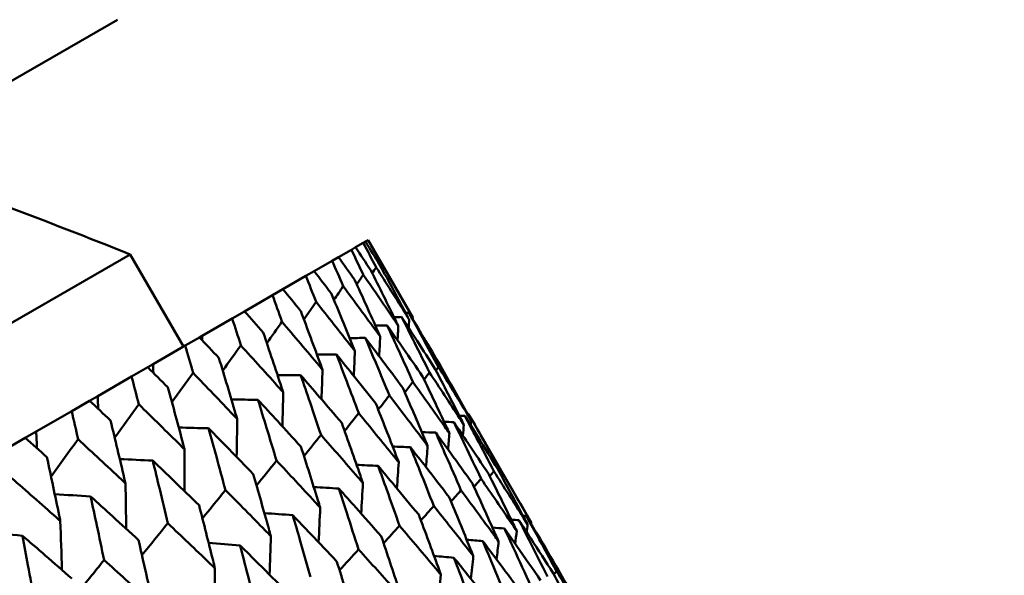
# Model space of a CAD drawing. Header units: millimetres. Extents: x 626 to 2725, y 57 to 2097.
# Tile 85 of 133: x 985.86 to 995.1, y 146.08 to 151.3. Entities that reach past the tile are written whole.
import ezdxf

# ---------------------------------------------------------------- set-up
doc = ezdxf.new("R2010")
doc.units = ezdxf.units.MM
doc.header["$LTSCALE"] = 10
doc.layers.add('Widoczne (ISO)', color=7, linetype='Continuous', lineweight=50)

msp = doc.modelspace()

# ---------------------------------------------------------------- linework, layer by layer
at = {"layer": 'Widoczne (ISO)'}
for p, q in [((953.8675, 132.2987), (986.7757, 151.2983)), ((989.0086, 149.1607), (989.0816, 149.2029)), ((989.1012, 149.2142), (989.0816, 149.2029)), ((989.1012, 149.2142), (989.1256, 149.2283)), ((989.1263, 149.2287), (989.1256, 149.2283)), ((989.1263, 149.2287), (989.5464, 148.501)), ((988.848, 149.0681), (988.9694, 149.1381)), ((989.0086, 149.1607), (988.9694, 149.1381)), ((955.7173, 131.0947), (986.8942, 149.0947)), ((986.8942, 149.0947), (987.3942, 148.2287)), ((988.6203, 148.9366), (988.7895, 149.0343)), ((988.848, 149.0681), (988.7895, 149.0343)), ((988.6203, 148.9366), (988.5426, 148.8917)), ((988.3261, 148.7667), (988.5426, 148.8917)), ((988.3261, 148.7667), (988.2296, 148.711)), ((987.9668, 148.5593), (988.2296, 148.711)), ((987.9668, 148.5593), (987.8518, 148.4929)), ((987.5693, 148.3298), (987.8518, 148.4929)), ((987.5437, 148.315), (987.4107, 148.2382)), ((987.5437, 148.315), (987.5693, 148.3298)), ((987.1099, 148.0646), (987.4107, 148.2382)), ((987.0584, 148.0348), (986.908, 147.948)), ((987.0584, 148.0348), (987.1099, 148.0646)), ((986.5901, 147.7644), (986.908, 147.948)), ((986.513, 147.7199), (986.5901, 147.7644)), ((986.513, 147.7199), (986.3457, 147.6233)), ((986.0119, 147.4306), (986.3457, 147.6233)), ((990.0678, 147.598), (990.6576, 146.5763)), ((985.9096, 147.3715), (985.726, 147.2655)), ((985.9096, 147.3715), (986.0119, 147.4306))]:
    msp.add_line(p, q, dxfattribs=at)
msp.add_circle((990.3219, 107.1577), 50, dxfattribs=at)
msp.add_arc((968.2765, 102.6902), 50, 68.13918, 71.06586, dxfattribs=at)
for points, knots in [([(989.0816, 149.2029), (989.1215, 149.1268), (989.1612, 149.0505), (989.201, 148.9737), (989.2013, 148.9732), (989.2015, 148.9728)], [0, 0, 0, 0, 0.02969567, 0.02969567, 0.02988021, 0.02988021, 0.02988021, 0.02988021]), ([(989.2373, 148.9934), (989.237, 148.9939), (989.2367, 148.9943), (989.1915, 149.068), (989.1464, 149.1412), (989.1012, 149.2142)], [0.02951568, 0.02951568, 0.02951568, 0.02951568, 0.02969929, 0.02969929, 0.05939589, 0.05939589, 0.05939589, 0.05939589]), ([(989.1256, 149.2283), (989.1681, 149.1537), (989.2105, 149.079), (989.253, 149.0037), (989.2533, 149.0033), (989.2536, 149.0028)], [0, 0, 0, 0, 0.02969567, 0.02969567, 0.02988021, 0.02988021, 0.02988021, 0.02988021]), ([(988.9694, 149.1381), (989.0066, 149.0605), (989.0437, 148.9827), (989.0808, 148.9043), (989.0811, 148.9038), (989.0813, 148.9034)], [0, 0, 0, 0, 0.02969567, 0.02969567, 0.02988021, 0.02988021, 0.02988021, 0.02988021]), ([(989.1527, 148.9446), (989.1524, 148.945), (989.1521, 148.9455), (989.1042, 149.0176), (989.0565, 149.0892), (989.0086, 149.1607)], [0.02951568, 0.02951568, 0.02951568, 0.02951568, 0.02969929, 0.02969929, 0.05939589, 0.05939589, 0.05939589, 0.05939589]), ([(988.7895, 149.0343), (988.8241, 148.9551), (988.8585, 148.8758), (988.893, 148.7959), (988.8932, 148.7954), (988.8934, 148.7949)], [0, 0, 0, 0, 0.02969567, 0.02969567, 0.02988021, 0.02988021, 0.02988021, 0.02988021]), ([(989.0002, 148.8565), (988.9999, 148.857), (988.9995, 148.8574), (988.949, 148.928), (988.8986, 148.9981), (988.848, 149.0681)], [0.02951568, 0.02951568, 0.02951568, 0.02951568, 0.02969929, 0.02969929, 0.05939589, 0.05939589, 0.05939589, 0.05939589]), ([(988.7803, 148.7296), (988.78, 148.73), (988.7796, 148.7304), (988.7265, 148.7995), (988.6734, 148.8681), (988.6203, 148.9366)], [0.02951568, 0.02951568, 0.02951568, 0.02951568, 0.02969929, 0.02969929, 0.05939589, 0.05939589, 0.05939589, 0.05939589]), ([(989.4098, 148.4221), (989.4027, 148.4368), (989.3956, 148.4514), (989.3105, 148.6259), (989.2319, 148.7854), (989.1527, 148.9446)], [0.0853813, 0.0853813, 0.0853813, 0.0853813, 0.09097809, 0.09097809, 0.15214536, 0.15214536, 0.15214536, 0.15214536]), ([(989.2015, 148.9728), (989.297, 148.8232), (989.3919, 148.6732), (989.4949, 148.509), (989.5036, 148.4951), (989.5122, 148.4812)], [0.0297954, 0.0297954, 0.0297954, 0.0297954, 0.09092493, 0.09092493, 0.09655955, 0.09655955, 0.09655955, 0.09655955]), ([(989.5122, 148.4812), (989.5046, 148.4956), (989.497, 148.5099), (989.406, 148.681), (989.3219, 148.8374), (989.2373, 148.9934)], [0.0853813, 0.0853813, 0.0853813, 0.0853813, 0.09097809, 0.09097809, 0.15214536, 0.15214536, 0.15214536, 0.15214536]), ([(989.2536, 149.0028), (989.3436, 148.8501), (989.4331, 148.6969), (989.5301, 148.5293), (989.5382, 148.5151), (989.5464, 148.501)], [0.0297954, 0.0297954, 0.0297954, 0.0297954, 0.09092493, 0.09092493, 0.09655955, 0.09655955, 0.09655955, 0.09655955]), ([(988.5426, 148.8917), (988.5746, 148.811), (988.6064, 148.7302), (988.6383, 148.6488), (988.6385, 148.6483), (988.6387, 148.6478)], [0, 0, 0, 0, 0.02969567, 0.02969567, 0.02988021, 0.02988021, 0.02988021, 0.02988021]), ([(989.2396, 148.3238), (989.233, 148.3388), (989.2264, 148.3537), (989.1472, 148.5316), (989.074, 148.6943), (989.0002, 148.8565)], [0.0853813, 0.0853813, 0.0853813, 0.0853813, 0.09097809, 0.09097809, 0.15214536, 0.15214536, 0.15214536, 0.15214536]), ([(989.0813, 148.9034), (989.1823, 148.7569), (989.2826, 148.6101), (989.3915, 148.4493), (989.4007, 148.4357), (989.4098, 148.4221)], [0.0297954, 0.0297954, 0.0297954, 0.0297954, 0.09092493, 0.09092493, 0.09655955, 0.09655955, 0.09655955, 0.09655955]), ([(988.494, 148.5643), (988.4936, 148.5647), (988.4933, 148.5651), (988.4375, 148.6327), (988.3819, 148.6998), (988.3261, 148.7667)], [0.02951568, 0.02951568, 0.02951568, 0.02951568, 0.02969929, 0.02969929, 0.05939589, 0.05939589, 0.05939589, 0.05939589]), ([(988.8934, 148.7949), (988.9998, 148.6516), (989.1055, 148.5078), (989.2203, 148.3504), (989.23, 148.3371), (989.2396, 148.3238)], [0.0297954, 0.0297954, 0.0297954, 0.0297954, 0.09092493, 0.09092493, 0.09655955, 0.09655955, 0.09655955, 0.09655955]), ([(988.2296, 148.711), (988.259, 148.6288), (988.2883, 148.5465), (988.3176, 148.4637), (988.3178, 148.4631), (988.3179, 148.4626)], [0, 0, 0, 0, 0.02969567, 0.02969567, 0.02988021, 0.02988021, 0.02988021, 0.02988021]), ([(989.0023, 148.1868), (988.9961, 148.202), (988.99, 148.2172), (988.9166, 148.3985), (988.8488, 148.5642), (988.7803, 148.7296)], [0.0853813, 0.0853813, 0.0853813, 0.0853813, 0.09097809, 0.09097809, 0.15214536, 0.15214536, 0.15214536, 0.15214536]), ([(988.1423, 148.3612), (988.1419, 148.3616), (988.1415, 148.362), (988.0832, 148.4281), (988.0251, 148.4938), (987.9668, 148.5593)], [0.02951568, 0.02951568, 0.02951568, 0.02951568, 0.02969929, 0.02969929, 0.05939589, 0.05939589, 0.05939589, 0.05939589]), ([(988.6987, 148.0115), (988.693, 148.027), (988.6874, 148.0425), (988.6197, 148.2271), (988.5571, 148.3959), (988.494, 148.5643)], [0.0853813, 0.0853813, 0.0853813, 0.0853813, 0.09097809, 0.09097809, 0.15214536, 0.15214536, 0.15214536, 0.15214536]), ([(988.6387, 148.6478), (988.7503, 148.5075), (988.8614, 148.3669), (988.9819, 148.2128), (988.9921, 148.1998), (989.0023, 148.1868)], [0.0297954, 0.0297954, 0.0297954, 0.0297954, 0.09092493, 0.09092493, 0.09655955, 0.09655955, 0.09655955, 0.09655955]), ([(987.8518, 148.4929), (987.8787, 148.4093), (987.9055, 148.3255), (987.9322, 148.2412), (987.9324, 148.2407), (987.9326, 148.2401)], [0, 0, 0, 0, 0.02969567, 0.02969567, 0.02988021, 0.02988021, 0.02988021, 0.02988021]), ([(989.756, 148.0174), (989.6996, 148.1059), (989.6429, 148.1942), (989.5377, 148.3572), (989.4893, 148.4319), (989.4407, 148.5066)], [0.02528165, 0.02528165, 0.02528165, 0.02528165, 0.06150593, 0.06150593, 0.09223152, 0.09223152, 0.09223152, 0.09223152]), ([(989.4407, 148.5066), (989.481, 148.4272), (989.5211, 148.3477), (989.6083, 148.1743), (989.6552, 148.0803), (989.7019, 147.9861)], [0.03078053, 0.03078053, 0.03078053, 0.03078053, 0.06149921, 0.06149921, 0.09773041, 0.09773041, 0.09773041, 0.09773041]), ([(989.8063, 148.0464), (989.7531, 148.1368), (989.6997, 148.227), (989.6005, 148.3935), (989.5549, 148.4698), (989.509, 148.546)], [0.02528165, 0.02528165, 0.02528165, 0.02528165, 0.06150593, 0.06150593, 0.09223152, 0.09223152, 0.09223152, 0.09223152]), ([(989.509, 148.546), (989.5521, 148.4682), (989.595, 148.3903), (989.6881, 148.2204), (989.7383, 148.1282), (989.7883, 148.036)], [0.03078053, 0.03078053, 0.03078053, 0.03078053, 0.06149921, 0.06149921, 0.09773041, 0.09773041, 0.09773041, 0.09773041]), ([(988.3179, 148.4626), (988.4348, 148.3254), (988.5511, 148.1877), (988.6774, 148.037), (988.688, 148.0243), (988.6987, 148.0115)], [0.0297954, 0.0297954, 0.0297954, 0.0297954, 0.09092493, 0.09092493, 0.09655955, 0.09655955, 0.09655955, 0.09655955]), ([(989.6376, 147.949), (989.5779, 148.0356), (989.518, 148.1221), (989.4069, 148.2817), (989.3557, 148.3548), (989.3043, 148.4278)], [0.02528165, 0.02528165, 0.02528165, 0.02528165, 0.06150593, 0.06150593, 0.09223152, 0.09223152, 0.09223152, 0.09223152]), ([(989.3043, 148.4278), (989.3419, 148.3469), (989.3793, 148.2658), (989.4605, 148.0889), (989.5042, 147.9931), (989.5476, 147.897)], [0.03078053, 0.03078053, 0.03078053, 0.03078053, 0.06149921, 0.06149921, 0.09773041, 0.09773041, 0.09773041, 0.09773041]), ([(987.7266, 148.1212), (987.7262, 148.1216), (987.7258, 148.122), (987.665, 148.1867), (987.6044, 148.2509), (987.5437, 148.315)], [0.02951568, 0.02951568, 0.02951568, 0.02951568, 0.02969929, 0.02969929, 0.05939589, 0.05939589, 0.05939589, 0.05939589]), ([(988.3301, 147.7987), (988.3249, 147.8145), (988.3197, 147.8302), (988.2577, 148.0181), (988.2003, 148.1898), (988.1423, 148.3612)], [0.0853813, 0.0853813, 0.0853813, 0.0853813, 0.09097809, 0.09097809, 0.15214536, 0.15214536, 0.15214536, 0.15214536]), ([(989.4515, 147.8416), (989.3886, 147.9263), (989.3255, 148.0109), (989.2084, 148.1671), (989.1545, 148.2386), (989.1004, 148.3101)], [0.02528165, 0.02528165, 0.02528165, 0.02528165, 0.06150593, 0.06150593, 0.09223152, 0.09223152, 0.09223152, 0.09223152]), ([(989.1004, 148.3101), (989.1353, 148.2276), (989.17, 148.145), (989.2452, 147.9647), (989.2857, 147.8669), (989.326, 147.7691)], [0.03078053, 0.03078053, 0.03078053, 0.03078053, 0.06149921, 0.06149921, 0.09773041, 0.09773041, 0.09773041, 0.09773041]), ([(987.4107, 148.2382), (987.4351, 148.1532), (987.4594, 148.068), (987.4838, 147.9823), (987.4839, 147.9817), (987.4841, 147.9812)], [0, 0, 0, 0, 0.02969567, 0.02969567, 0.02988021, 0.02988021, 0.02988021, 0.02988021]), ([(987.9326, 148.2401), (988.0546, 148.1058), (988.176, 147.9711), (988.3079, 147.8236), (988.319, 147.8112), (988.3301, 147.7987)], [0.0297954, 0.0297954, 0.0297954, 0.0297954, 0.09092493, 0.09092493, 0.09655955, 0.09655955, 0.09655955, 0.09655955]), ([(987.898, 147.5492), (987.8932, 147.5653), (987.8885, 147.5813), (987.832, 147.7723), (987.7796, 147.9469), (987.7266, 148.1212)], [0.0853813, 0.0853813, 0.0853813, 0.0853813, 0.09097809, 0.09097809, 0.15214536, 0.15214536, 0.15214536, 0.15214536]), ([(989.1984, 147.6954), (989.1324, 147.7784), (989.0661, 147.8612), (988.9432, 148.014), (988.8866, 148.084), (988.8298, 148.1539)], [0.02528165, 0.02528165, 0.02528165, 0.02528165, 0.06150593, 0.06150593, 0.09223152, 0.09223152, 0.09223152, 0.09223152]), ([(988.8298, 148.1539), (988.862, 148.0698), (988.894, 147.9856), (988.9634, 147.802), (989.0008, 147.7024), (989.038, 147.6028)], [0.03078053, 0.03078053, 0.03078053, 0.03078053, 0.06149921, 0.06149921, 0.09773041, 0.09773041, 0.09773041, 0.09773041]), ([(987.2486, 147.8453), (987.2482, 147.8456), (987.2478, 147.846), (987.1846, 147.9093), (987.1216, 147.9721), (987.0584, 148.0348)], [0.02951568, 0.02951568, 0.02951568, 0.02951568, 0.02969929, 0.02969929, 0.05939589, 0.05939589, 0.05939589, 0.05939589]), ([(990.0251, 147.4944), (990.0141, 147.516), (990.0031, 147.5376), (989.914, 147.7122), (989.8353, 147.865), (989.756, 148.0174)], [0.0806421, 0.0806421, 0.0806421, 0.0806421, 0.08897282, 0.08897282, 0.14811965, 0.14811965, 0.14811965, 0.14811965]), ([(989.7883, 148.036), (989.8781, 147.8898), (989.9672, 147.7432), (990.0684, 147.5755), (990.0809, 147.5547), (990.0934, 147.5339)], [0.02983351, 0.02983351, 0.02983351, 0.02983351, 0.0889495, 0.0889495, 0.09731113, 0.09731113, 0.09731113, 0.09731113]), ([(990.0934, 147.5339), (990.0817, 147.555), (990.0699, 147.5762), (989.9748, 147.7474), (989.8909, 147.8971), (989.8063, 148.0464)], [0.0806421, 0.0806421, 0.0806421, 0.0806421, 0.08897282, 0.08897282, 0.14811965, 0.14811965, 0.14811965, 0.14811965]), ([(986.908, 147.948), (986.9301, 147.8616), (986.952, 147.775), (986.9739, 147.6879), (986.9741, 147.6874), (986.9742, 147.6868)], [0, 0, 0, 0, 0.02969567, 0.02969567, 0.02988021, 0.02988021, 0.02988021, 0.02988021]), ([(987.4841, 147.9812), (987.611, 147.8498), (987.7374, 147.718), (987.8748, 147.5736), (987.8864, 147.5614), (987.898, 147.5492)], [0.0297954, 0.0297954, 0.0297954, 0.0297954, 0.09092493, 0.09092493, 0.09655955, 0.09655955, 0.09655955, 0.09655955]), ([(988.8794, 147.5113), (988.8103, 147.5924), (988.7409, 147.6734), (988.6122, 147.8229), (988.553, 147.8914), (988.4936, 147.9597)], [0.02528165, 0.02528165, 0.02528165, 0.02528165, 0.06150593, 0.06150593, 0.09223152, 0.09223152, 0.09223152, 0.09223152]), ([(988.4936, 147.9597), (988.5231, 147.8742), (988.5525, 147.7885), (988.6162, 147.6015), (988.6505, 147.5002), (988.6846, 147.3988)], [0.03078053, 0.03078053, 0.03078053, 0.03078053, 0.06149921, 0.06149921, 0.09773041, 0.09773041, 0.09773041, 0.09773041]), ([(989.8887, 147.4157), (989.8784, 147.4377), (989.8682, 147.4597), (989.7851, 147.6378), (989.7117, 147.7936), (989.6376, 147.949)], [0.0806421, 0.0806421, 0.0806421, 0.0806421, 0.08897282, 0.08897282, 0.14811965, 0.14811965, 0.14811965, 0.14811965]), ([(989.7019, 147.9861), (989.797, 147.8429), (989.8914, 147.6994), (989.9985, 147.5352), (990.0118, 147.5148), (990.0251, 147.4944)], [0.02983351, 0.02983351, 0.02983351, 0.02983351, 0.0889495, 0.0889495, 0.09731113, 0.09731113, 0.09731113, 0.09731113]), ([(987.404, 147.264), (987.3997, 147.2803), (987.3954, 147.2966), (987.3442, 147.4907), (987.2967, 147.6681), (987.2486, 147.8453)], [0.0853813, 0.0853813, 0.0853813, 0.0853813, 0.09097809, 0.09097809, 0.15214536, 0.15214536, 0.15214536, 0.15214536]), ([(989.6848, 147.298), (989.6753, 147.3204), (989.6658, 147.3428), (989.5886, 147.5244), (989.5203, 147.6831), (989.4515, 147.8416)], [0.0806421, 0.0806421, 0.0806421, 0.0806421, 0.08897282, 0.08897282, 0.14811965, 0.14811965, 0.14811965, 0.14811965]), ([(989.5476, 147.897), (989.6479, 147.7569), (989.7476, 147.6164), (989.8607, 147.4556), (989.8747, 147.4356), (989.8887, 147.4157)], [0.02983351, 0.02983351, 0.02983351, 0.02983351, 0.0889495, 0.0889495, 0.09731113, 0.09731113, 0.09731113, 0.09731113]), ([(988.4957, 147.2897), (988.4235, 147.3691), (988.3511, 147.4484), (988.2168, 147.5946), (988.155, 147.6616), (988.093, 147.7285)], [0.02528165, 0.02528165, 0.02528165, 0.02528165, 0.06150593, 0.06150593, 0.09223152, 0.09223152, 0.09223152, 0.09223152]), ([(988.093, 147.7285), (988.12, 147.6414), (988.1468, 147.5542), (988.205, 147.3641), (988.2362, 147.261), (988.2673, 147.1578)], [0.03078053, 0.03078053, 0.03078053, 0.03078053, 0.06149921, 0.06149921, 0.09773041, 0.09773041, 0.09773041, 0.09773041]), ([(989.326, 147.7691), (989.4315, 147.6319), (989.5363, 147.4944), (989.6553, 147.337), (989.6701, 147.3175), (989.6848, 147.298)], [0.02983351, 0.02983351, 0.02983351, 0.02983351, 0.0889495, 0.0889495, 0.09731113, 0.09731113, 0.09731113, 0.09731113]), ([(986.7102, 147.5344), (986.7098, 147.5348), (986.7094, 147.5352), (986.6438, 147.5971), (986.5785, 147.6586), (986.513, 147.7199)], [0.02951568, 0.02951568, 0.02951568, 0.02951568, 0.02969929, 0.02969929, 0.05939589, 0.05939589, 0.05939589, 0.05939589]), ([(986.9742, 147.6868), (987.106, 147.5582), (987.2372, 147.4292), (987.3799, 147.2879), (987.392, 147.276), (987.404, 147.264)], [0.0297954, 0.0297954, 0.0297954, 0.0297954, 0.09092493, 0.09092493, 0.09655955, 0.09655955, 0.09655955, 0.09655955]), ([(989.4142, 147.1417), (989.4054, 147.1646), (989.3966, 147.1874), (989.3253, 147.3723), (989.2621, 147.5341), (989.1984, 147.6954)], [0.0806421, 0.0806421, 0.0806421, 0.0806421, 0.08897282, 0.08897282, 0.14811965, 0.14811965, 0.14811965, 0.14811965]), ([(986.3457, 147.6233), (986.3654, 147.5356), (986.3851, 147.4477), (986.4048, 147.3593), (986.4049, 147.3587), (986.405, 147.3582)], [0, 0, 0, 0, 0.02969567, 0.02969567, 0.02988021, 0.02988021, 0.02988021, 0.02988021]), ([(989.038, 147.6028), (989.1485, 147.4685), (989.2584, 147.334), (989.3833, 147.1799), (989.3987, 147.1608), (989.4142, 147.1417)], [0.02983351, 0.02983351, 0.02983351, 0.02983351, 0.0889495, 0.0889495, 0.09731113, 0.09731113, 0.09731113, 0.09731113]), ([(990.3431, 147.0786), (990.2817, 147.1787), (990.2201, 147.2786), (990.1168, 147.4451), (990.0752, 147.5117), (990.0336, 147.5782)], [0.02104899, 0.02104899, 0.02104899, 0.02104899, 0.0615671, 0.0615671, 0.08866561, 0.08866561, 0.08866561, 0.08866561]), ([(990.0336, 147.5782), (990.0704, 147.5089), (990.107, 147.4395), (990.1982, 147.266), (990.2526, 147.1619), (990.3067, 147.0576)], [0.03448054, 0.03448054, 0.03448054, 0.03448054, 0.06157222, 0.06157222, 0.10209717, 0.10209717, 0.10209717, 0.10209717]), ([(990.0678, 147.598), (990.107, 147.53), (990.1461, 147.462), (990.2433, 147.2921), (990.3013, 147.19), (990.3591, 147.0878)], [0.03448054, 0.03448054, 0.03448054, 0.03448054, 0.06157222, 0.06157222, 0.10209717, 0.10209717, 0.10209717, 0.10209717]), ([(986.8501, 146.9442), (986.8462, 146.9608), (986.8424, 146.9773), (986.7963, 147.1743), (986.7535, 147.3545), (986.7102, 147.5344)], [0.0853813, 0.0853813, 0.0853813, 0.0853813, 0.09097809, 0.09097809, 0.15214536, 0.15214536, 0.15214536, 0.15214536]), ([(988.0489, 147.0317), (987.9737, 147.1094), (987.8982, 147.1869), (987.7585, 147.33), (987.6942, 147.3955), (987.6297, 147.461)], [0.02528165, 0.02528165, 0.02528165, 0.02528165, 0.06150593, 0.06150593, 0.09223152, 0.09223152, 0.09223152, 0.09223152]), ([(987.6297, 147.461), (987.6542, 147.3725), (987.6785, 147.2839), (987.7312, 147.0906), (987.7596, 146.9858), (987.7877, 146.881)], [0.03078053, 0.03078053, 0.03078053, 0.03078053, 0.06149921, 0.06149921, 0.09773041, 0.09773041, 0.09773041, 0.09773041]), ([(989.0779, 146.9476), (989.0699, 146.9709), (989.0618, 146.9941), (988.9962, 147.1823), (988.9381, 147.347), (988.8794, 147.5113)], [0.0806421, 0.0806421, 0.0806421, 0.0806421, 0.08897282, 0.08897282, 0.14811965, 0.14811965, 0.14811965, 0.14811965]), ([(990.2588, 147.03), (990.1939, 147.128), (990.1286, 147.2258), (990.0192, 147.3887), (989.9753, 147.454), (989.9312, 147.5191)], [0.02104899, 0.02104899, 0.02104899, 0.02104899, 0.0615671, 0.0615671, 0.08866561, 0.08866561, 0.08866561, 0.08866561]), ([(989.9312, 147.5191), (989.9656, 147.4484), (989.9998, 147.3776), (990.0849, 147.2006), (990.1357, 147.0944), (990.1862, 146.988)], [0.03448054, 0.03448054, 0.03448054, 0.03448054, 0.06157222, 0.06157222, 0.10209717, 0.10209717, 0.10209717, 0.10209717]), ([(986.1135, 147.1899), (986.1131, 147.1903), (986.1126, 147.1906), (986.0448, 147.2513), (985.9772, 147.3114), (985.9096, 147.3715)], [0.02951568, 0.02951568, 0.02951568, 0.02951568, 0.02969929, 0.02969929, 0.05939589, 0.05939589, 0.05939589, 0.05939589]), ([(986.405, 147.3582), (986.5415, 147.2322), (986.6774, 147.1059), (986.8252, 146.9676), (986.8376, 146.9559), (986.8501, 146.9442)], [0.0297954, 0.0297954, 0.0297954, 0.0297954, 0.09092493, 0.09092493, 0.09655955, 0.09655955, 0.09655955, 0.09655955]), ([(988.6846, 147.3988), (988.8001, 147.2674), (988.9151, 147.1357), (989.0456, 146.985), (989.0618, 146.9663), (989.0779, 146.9476)], [0.02983351, 0.02983351, 0.02983351, 0.02983351, 0.0889495, 0.0889495, 0.09731113, 0.09731113, 0.09731113, 0.09731113]), ([(990.1066, 146.9421), (990.0381, 147.038), (989.9692, 147.1338), (989.8538, 147.2933), (989.8075, 147.3571), (989.761, 147.4209)], [0.02104899, 0.02104899, 0.02104899, 0.02104899, 0.0615671, 0.0615671, 0.08866561, 0.08866561, 0.08866561, 0.08866561]), ([(989.761, 147.4209), (989.7929, 147.3487), (989.8248, 147.2765), (989.9039, 147.0961), (989.9511, 146.9878), (989.998, 146.8794)], [0.03448054, 0.03448054, 0.03448054, 0.03448054, 0.06157222, 0.06157222, 0.10209717, 0.10209717, 0.10209717, 0.10209717]), ([(988.6774, 146.7164), (988.67, 146.74), (988.6626, 146.7636), (988.6026, 146.9551), (988.5494, 147.1226), (988.4957, 147.2897)], [0.0806421, 0.0806421, 0.0806421, 0.0806421, 0.08897282, 0.08897282, 0.14811965, 0.14811965, 0.14811965, 0.14811965]), ([(989.8871, 146.8153), (989.815, 146.9092), (989.7425, 147.0029), (989.6212, 147.159), (989.5725, 147.2214), (989.5236, 147.2838)], [0.02104899, 0.02104899, 0.02104899, 0.02104899, 0.0615671, 0.0615671, 0.08866561, 0.08866561, 0.08866561, 0.08866561]), ([(989.5236, 147.2838), (989.5532, 147.2103), (989.5827, 147.1367), (989.6559, 146.9529), (989.6995, 146.8426), (989.7429, 146.7321)], [0.03448054, 0.03448054, 0.03448054, 0.03448054, 0.06157222, 0.06157222, 0.10209717, 0.10209717, 0.10209717, 0.10209717]), ([(986.2385, 146.5911), (986.2351, 146.6079), (986.2316, 146.6247), (986.1904, 146.8245), (986.1522, 147.0074), (986.1135, 147.1899)], [0.0853813, 0.0853813, 0.0853813, 0.0853813, 0.09097809, 0.09097809, 0.15214536, 0.15214536, 0.15214536, 0.15214536]), ([(987.5406, 146.7383), (987.4625, 146.8143), (987.3842, 146.8901), (987.2391, 147.0301), (987.1724, 147.0943), (987.1056, 147.1584)], [0.02528165, 0.02528165, 0.02528165, 0.02528165, 0.06150593, 0.06150593, 0.09223152, 0.09223152, 0.09223152, 0.09223152]), ([(987.1056, 147.1584), (987.1276, 147.0684), (987.1495, 146.9784), (987.1969, 146.7821), (987.2224, 146.6757), (987.2477, 146.5692)], [0.03078053, 0.03078053, 0.03078053, 0.03078053, 0.06149921, 0.06149921, 0.09773041, 0.09773041, 0.09773041, 0.09773041]), ([(988.2673, 147.1578), (988.3877, 147.0293), (988.5075, 146.9004), (988.6437, 146.7529), (988.6605, 146.7346), (988.6774, 146.7164)], [0.02983351, 0.02983351, 0.02983351, 0.02983351, 0.0889495, 0.0889495, 0.09731113, 0.09731113, 0.09731113, 0.09731113]), ([(989.6011, 146.6502), (989.5254, 146.742), (989.4495, 146.8337), (989.3223, 146.9864), (989.2712, 147.0475), (989.22, 147.1085)], [0.02104899, 0.02104899, 0.02104899, 0.02104899, 0.0615671, 0.0615671, 0.08866561, 0.08866561, 0.08866561, 0.08866561]), ([(989.22, 147.1085), (989.2473, 147.0337), (989.2744, 146.9588), (989.3418, 146.7716), (989.382, 146.6592), (989.4218, 146.5467)], [0.03448054, 0.03448054, 0.03448054, 0.03448054, 0.06157222, 0.06157222, 0.10209717, 0.10209717, 0.10209717, 0.10209717]), ([(990.6235, 146.5566), (990.6116, 146.5788), (990.5998, 146.601), (990.507, 146.7754), (990.4253, 146.9272), (990.3431, 147.0786)], [0.07597559, 0.07597559, 0.07597559, 0.07597559, 0.08464777, 0.08464777, 0.14401425, 0.14401425, 0.14401425, 0.14401425]), ([(990.3591, 147.0878), (990.4466, 146.9395), (990.5335, 146.7909), (990.6324, 146.62), (990.645, 146.5981), (990.6576, 146.5763)], [0.02530969, 0.02530969, 0.02530969, 0.02530969, 0.08465152, 0.08465152, 0.09334823, 0.09334823, 0.09334823, 0.09334823]), ([(985.7787, 146.9966), (985.9196, 146.8732), (986.06, 146.7495), (986.2127, 146.614), (986.2256, 146.6026), (986.2385, 146.5911)], [0.0297954, 0.0297954, 0.0297954, 0.0297954, 0.09092493, 0.09092493, 0.09655955, 0.09655955, 0.09655955, 0.09655955]), ([(988.2141, 146.4489), (988.2074, 146.4729), (988.2007, 146.4969), (988.1461, 146.6915), (988.0978, 146.8618), (988.0489, 147.0317)], [0.0806421, 0.0806421, 0.0806421, 0.0806421, 0.08897282, 0.08897282, 0.14811965, 0.14811965, 0.14811965, 0.14811965]), ([(990.1862, 146.988), (990.2842, 146.8458), (990.3817, 146.7032), (990.4927, 146.5394), (990.5069, 146.5184), (990.5211, 146.4974)], [0.02530969, 0.02530969, 0.02530969, 0.02530969, 0.08465152, 0.08465152, 0.09334823, 0.09334823, 0.09334823, 0.09334823]), ([(990.5211, 146.4974), (990.51, 146.5201), (990.499, 146.5428), (990.4122, 146.7207), (990.3358, 146.8755), (990.2588, 147.03)], [0.07597559, 0.07597559, 0.07597559, 0.07597559, 0.08464777, 0.08464777, 0.14401425, 0.14401425, 0.14401425, 0.14401425]), ([(990.3067, 147.0576), (990.3995, 146.9123), (990.4917, 146.7667), (990.5967, 146.5994), (990.6101, 146.578), (990.6235, 146.5566)], [0.02530969, 0.02530969, 0.02530969, 0.02530969, 0.08465152, 0.08465152, 0.09334823, 0.09334823, 0.09334823, 0.09334823]), ([(989.2497, 146.4473), (989.1706, 146.5372), (989.0912, 146.6269), (988.9583, 146.7762), (988.905, 146.836), (988.8515, 146.8957)], [0.02104899, 0.02104899, 0.02104899, 0.02104899, 0.0615671, 0.0615671, 0.08866561, 0.08866561, 0.08866561, 0.08866561]), ([(988.8515, 146.8957), (988.8764, 146.8196), (988.9013, 146.7433), (988.963, 146.5529), (988.9997, 146.4385), (989.0362, 146.3241)], [0.03448054, 0.03448054, 0.03448054, 0.03448054, 0.06157222, 0.06157222, 0.10209717, 0.10209717, 0.10209717, 0.10209717]), ([(990.3508, 146.3992), (990.3406, 146.4223), (990.3303, 146.4454), (990.2495, 146.6267), (990.1784, 146.7846), (990.1066, 146.9421)], [0.07597559, 0.07597559, 0.07597559, 0.07597559, 0.08464777, 0.08464777, 0.14401425, 0.14401425, 0.14401425, 0.14401425]), ([(986.9729, 146.4105), (986.892, 146.4849), (986.811, 146.5592), (986.6608, 146.6962), (986.5917, 146.759), (986.5225, 146.8217)], [0.02528165, 0.02528165, 0.02528165, 0.02528165, 0.06150593, 0.06150593, 0.09223152, 0.09223152, 0.09223152, 0.09223152]), ([(986.5225, 146.8217), (986.5422, 146.7305), (986.5618, 146.6391), (986.6042, 146.4399), (986.6269, 146.3319), (986.6495, 146.2238)], [0.03078053, 0.03078053, 0.03078053, 0.03078053, 0.06149921, 0.06149921, 0.09773041, 0.09773041, 0.09773041, 0.09773041]), ([(987.7877, 146.881), (987.9128, 146.7551), (988.0374, 146.629), (988.179, 146.4847), (988.1966, 146.4668), (988.2141, 146.4489)], [0.02983351, 0.02983351, 0.02983351, 0.02983351, 0.0889495, 0.0889495, 0.09731113, 0.09731113, 0.09731113, 0.09731113]), ([(990.1135, 146.2621), (990.104, 146.2857), (990.0944, 146.3092), (990.0196, 146.494), (989.9536, 146.6548), (989.8871, 146.8153)], [0.07597559, 0.07597559, 0.07597559, 0.07597559, 0.08464777, 0.08464777, 0.14401425, 0.14401425, 0.14401425, 0.14401425]), ([(989.998, 146.8794), (990.1012, 146.7402), (990.2039, 146.6006), (990.321, 146.4402), (990.3359, 146.4197), (990.3508, 146.3992)], [0.02530969, 0.02530969, 0.02530969, 0.02530969, 0.08465152, 0.08465152, 0.09334823, 0.09334823, 0.09334823, 0.09334823]), ([(987.6899, 146.1462), (987.6838, 146.1706), (987.6778, 146.1951), (987.6285, 146.3927), (987.5848, 146.5656), (987.5406, 146.7383)], [0.0806421, 0.0806421, 0.0806421, 0.0806421, 0.08897282, 0.08897282, 0.14811965, 0.14811965, 0.14811965, 0.14811965]), ([(989.7429, 146.7321), (989.8513, 146.5958), (989.9591, 146.4593), (990.0821, 146.3023), (990.0978, 146.2822), (990.1135, 146.2621)], [0.02530969, 0.02530969, 0.02530969, 0.02530969, 0.08465152, 0.08465152, 0.09334823, 0.09334823, 0.09334823, 0.09334823]), ([(988.8343, 146.2075), (988.7519, 146.2954), (988.6691, 146.3832), (988.5307, 146.5293), (988.4751, 146.5878), (988.4193, 146.6462)], [0.02104899, 0.02104899, 0.02104899, 0.02104899, 0.0615671, 0.0615671, 0.08866561, 0.08866561, 0.08866561, 0.08866561]), ([(988.4193, 146.6462), (988.442, 146.5688), (988.4647, 146.4913), (988.5208, 146.2976), (988.5542, 146.1813), (988.5874, 146.065)], [0.03448054, 0.03448054, 0.03448054, 0.03448054, 0.06157222, 0.06157222, 0.10209717, 0.10209717, 0.10209717, 0.10209717]), ([(989.8099, 146.0869), (989.8011, 146.1109), (989.7923, 146.1348), (989.7233, 146.3229), (989.6625, 146.4867), (989.6011, 146.6502)], [0.07597559, 0.07597559, 0.07597559, 0.07597559, 0.08464777, 0.08464777, 0.14401425, 0.14401425, 0.14401425, 0.14401425]), ([(990.9134, 146.1291), (990.8476, 146.2409), (990.7814, 146.3525), (990.6803, 146.522), (990.6455, 146.58), (990.6106, 146.638)], [0.01681985, 0.01681985, 0.01681985, 0.01681985, 0.06159108, 0.06159108, 0.08495433, 0.08495433, 0.08495433, 0.08495433]), ([(990.6106, 146.638), (990.6434, 146.5788), (990.6761, 146.5196), (990.7711, 146.3466), (990.8333, 146.2326), (990.895, 146.1185)], [0.03825175, 0.03825175, 0.03825175, 0.03825175, 0.06160817, 0.06160817, 0.10638617, 0.10638617, 0.10638617, 0.10638617]), ([(987.2477, 146.5692), (987.3775, 146.446), (987.5067, 146.3226), (987.6535, 146.1813), (987.6717, 146.1638), (987.6899, 146.1462)], [0.02983351, 0.02983351, 0.02983351, 0.02983351, 0.0889495, 0.0889495, 0.09731113, 0.09731113, 0.09731113, 0.09731113]), ([(989.4218, 146.5467), (989.5353, 146.4134), (989.6482, 146.2798), (989.777, 146.1262), (989.7935, 146.1065), (989.8099, 146.0869)], [0.02530969, 0.02530969, 0.02530969, 0.02530969, 0.08465152, 0.08465152, 0.09334823, 0.09334823, 0.09334823, 0.09334823]), ([(990.8634, 146.1002), (990.7936, 146.2097), (990.7234, 146.319), (990.6161, 146.4849), (990.5792, 146.5418), (990.5423, 146.5986)], [0.01681985, 0.01681985, 0.01681985, 0.01681985, 0.06159108, 0.06159108, 0.08495433, 0.08495433, 0.08495433, 0.08495433]), ([(990.5423, 146.5986), (990.573, 146.5382), (990.6035, 146.4777), (990.6925, 146.3012), (990.7506, 146.1849), (990.8084, 146.0685)], [0.03825175, 0.03825175, 0.03825175, 0.03825175, 0.06160817, 0.06160817, 0.10638617, 0.10638617, 0.10638617, 0.10638617]), ([(986.348, 146.0497), (986.2645, 146.1226), (986.1808, 146.1953), (986.0257, 146.3296), (985.9544, 146.3911), (985.8829, 146.4525)], [0.02528165, 0.02528165, 0.02528165, 0.02528165, 0.06150593, 0.06150593, 0.09223152, 0.09223152, 0.09223152, 0.09223152]), ([(985.8829, 146.4525), (985.9004, 146.3599), (985.9178, 146.2673), (985.9553, 146.0652), (985.9755, 145.9558), (985.9954, 145.8462)], [0.03078053, 0.03078053, 0.03078053, 0.03078053, 0.06149921, 0.06149921, 0.09773041, 0.09773041, 0.09773041, 0.09773041]), ([(989.4413, 145.8741), (989.4333, 145.8985), (989.4252, 145.9229), (989.3619, 146.1143), (989.3061, 146.281), (989.2497, 146.4473)], [0.07597559, 0.07597559, 0.07597559, 0.07597559, 0.08464777, 0.08464777, 0.14401425, 0.14401425, 0.14401425, 0.14401425]), ([(990.7452, 146.032), (990.6714, 146.1392), (990.5973, 146.2461), (990.4839, 146.4086), (990.4449, 146.4643), (990.4059, 146.5199)], [0.01681985, 0.01681985, 0.01681985, 0.01681985, 0.06159108, 0.06159108, 0.08495433, 0.08495433, 0.08495433, 0.08495433]), ([(990.4059, 146.5199), (990.4345, 146.4583), (990.463, 146.3966), (990.5459, 146.2165), (990.6001, 146.098), (990.6539, 145.9793)], [0.03825175, 0.03825175, 0.03825175, 0.03825175, 0.06160817, 0.06160817, 0.10638617, 0.10638617, 0.10638617, 0.10638617]), ([(987.1069, 145.8096), (987.1014, 145.8344), (987.096, 145.8592), (987.0518, 146.0597), (987.0126, 146.2353), (986.9729, 146.4105)], [0.0806421, 0.0806421, 0.0806421, 0.0806421, 0.08897282, 0.08897282, 0.14811965, 0.14811965, 0.14811965, 0.14811965]), ([(988.3566, 145.9317), (988.2709, 146.0177), (988.1849, 146.1036), (988.041, 146.2466), (987.9832, 146.3039), (987.9253, 146.361)], [0.02104899, 0.02104899, 0.02104899, 0.02104899, 0.0615671, 0.0615671, 0.08866561, 0.08866561, 0.08866561, 0.08866561]), ([(987.9253, 146.361), (987.9459, 146.2823), (987.9663, 146.2036), (988.0171, 146.0068), (988.0473, 145.8887), (988.0772, 145.7704)], [0.03448054, 0.03448054, 0.03448054, 0.03448054, 0.06157222, 0.06157222, 0.10209717, 0.10209717, 0.10209717, 0.10209717]), ([(990.5593, 145.9247), (990.4816, 146.0296), (990.4035, 146.1343), (990.2841, 146.2933), (990.2431, 146.3477), (990.202, 146.4021)], [0.01681985, 0.01681985, 0.01681985, 0.01681985, 0.06159108, 0.06159108, 0.08495433, 0.08495433, 0.08495433, 0.08495433]), ([(990.202, 146.4021), (990.2286, 146.3393), (990.255, 146.2765), (990.3319, 146.093), (990.3821, 145.9722), (990.432, 145.8512)], [0.03825175, 0.03825175, 0.03825175, 0.03825175, 0.06160817, 0.06160817, 0.10638617, 0.10638617, 0.10638617, 0.10638617]), ([(989.0362, 146.3241), (989.1546, 146.1936), (989.2725, 146.0628), (989.407, 145.9125), (989.4242, 145.8933), (989.4413, 145.8741)], [0.02530969, 0.02530969, 0.02530969, 0.02530969, 0.08465152, 0.08465152, 0.09334823, 0.09334823, 0.09334823, 0.09334823]), ([(986.6495, 146.2238), (986.7837, 146.1032), (986.9173, 145.9823), (987.0692, 145.8439), (987.0881, 145.8268), (987.1069, 145.8096)], [0.02983351, 0.02983351, 0.02983351, 0.02983351, 0.0889495, 0.0889495, 0.09731113, 0.09731113, 0.09731113, 0.09731113]), ([(989.0092, 145.6246), (989.0019, 145.6494), (988.9945, 145.6742), (988.9368, 145.8688), (988.8858, 146.0383), (988.8343, 146.2075)], [0.07597559, 0.07597559, 0.07597559, 0.07597559, 0.08464777, 0.08464777, 0.14401425, 0.14401425, 0.14401425, 0.14401425]), ([(990.3065, 145.7787), (990.2249, 145.8814), (990.1429, 145.9838), (990.0176, 146.1394), (989.9745, 146.1927), (989.9314, 146.2459)], [0.01681985, 0.01681985, 0.01681985, 0.01681985, 0.06159108, 0.06159108, 0.08495433, 0.08495433, 0.08495433, 0.08495433]), ([(989.9314, 146.2459), (989.9559, 146.1819), (989.9804, 146.1179), (990.0514, 145.931), (990.0977, 145.808), (990.1437, 145.6847)], [0.03825175, 0.03825175, 0.03825175, 0.03825175, 0.06160817, 0.06160817, 0.10638617, 0.10638617, 0.10638617, 0.10638617]), ([(991.1363, 145.5698), (991.1247, 145.5926), (991.1131, 145.6154), (991.0227, 145.7925), (990.9433, 145.9465), (990.8634, 146.1002)], [0.07138254, 0.07138254, 0.07138254, 0.07138254, 0.08018544, 0.08018544, 0.13983561, 0.13983561, 0.13983561, 0.13983561]), ([(990.895, 146.1185), (990.9856, 145.971), (991.0756, 145.8232), (991.1782, 145.6531), (991.1914, 145.6312), (991.2046, 145.6092)], [0.02053386, 0.02053386, 0.02053386, 0.02053386, 0.08016461, 0.08016461, 0.08898694, 0.08898694, 0.08898694, 0.08898694]), ([(991.2046, 145.6092), (991.1922, 145.6316), (991.1798, 145.6539), (991.0834, 145.8275), (990.9987, 145.9785), (990.9134, 146.1291)], [0.07138254, 0.07138254, 0.07138254, 0.07138254, 0.08018544, 0.08018544, 0.13983561, 0.13983561, 0.13983561, 0.13983561])]:
    msp.add_open_spline(points, degree=3, knots=knots, dxfattribs=at)
for points in [[(989.1657, 148.9185), (989.1776, 148.9366), (989.1896, 148.9547), (989.2015, 148.9728)], [(989.242, 148.9847), (989.2458, 148.9908), (989.2497, 148.9968), (989.2536, 149.0028)], [(989.0201, 148.8128), (989.0405, 148.843), (989.0609, 148.8732), (989.0813, 148.9034)], [(988.8058, 148.6679), (988.835, 148.7102), (988.8642, 148.7526), (988.8934, 148.7949)], [(988.524, 148.4842), (988.5622, 148.5387), (988.6004, 148.5933), (988.6387, 148.6478)], [(989.4407, 148.5066), (989.4169, 148.5061), (989.3932, 148.5056), (989.3694, 148.5051)], [(989.509, 148.546), (989.4987, 148.5458), (989.4885, 148.5455), (989.4782, 148.5453)], [(989.5122, 148.4812), (989.5108, 148.4552), (989.5093, 148.4292), (989.5079, 148.4032)], [(989.5464, 148.501), (989.5461, 148.4957), (989.5458, 148.4905), (989.5455, 148.4852)], [(988.1757, 148.2622), (988.2231, 148.329), (988.2705, 148.3958), (988.3179, 148.4626)], [(989.3043, 148.4278), (989.2676, 148.4272), (989.2309, 148.4266), (989.1942, 148.4259)], [(989.4098, 148.4221), (989.4075, 148.3773), (989.4051, 148.3324), (989.4026, 148.2876)], [(987.5693, 148.3298), (987.5694, 148.3157), (987.5695, 148.3017), (987.5696, 148.2876)], [(989.1004, 148.3101), (989.0513, 148.3095), (989.0022, 148.3089), (988.953, 148.3083)], [(989.2396, 148.3238), (989.2366, 148.2618), (989.2336, 148.1997), (989.2304, 148.1377)], [(987.7625, 148.0027), (987.8192, 148.0818), (987.8759, 148.161), (987.9326, 148.2401)], [(989.0023, 148.1868), (988.999, 148.1089), (988.9956, 148.031), (988.9922, 147.953)], [(988.8298, 148.1539), (988.7688, 148.1536), (988.7078, 148.1533), (988.6468, 148.1529)], [(987.1099, 148.0646), (987.1104, 148.0371), (987.1109, 148.0096), (987.1114, 147.9822)], [(988.6987, 148.0115), (988.6956, 147.9189), (988.6923, 147.8263), (988.6889, 147.7337)], [(989.7636, 148.0028), (989.7718, 148.0138), (989.7801, 148.0249), (989.7883, 148.036)], [(987.2862, 147.7064), (987.3521, 147.798), (987.4181, 147.8896), (987.4841, 147.9812)], [(988.4936, 147.9597), (988.4213, 147.96), (988.3489, 147.9603), (988.2766, 147.9605)], [(989.6515, 147.9198), (989.6683, 147.9419), (989.6851, 147.964), (989.7019, 147.9861)], [(989.4706, 147.7975), (989.4963, 147.8307), (989.522, 147.8639), (989.5476, 147.897)], [(986.5901, 147.7644), (986.5914, 147.7243), (986.5927, 147.6841), (986.594, 147.6439)], [(988.093, 147.7285), (988.0099, 147.7297), (987.9268, 147.7309), (987.8437, 147.7321)], [(988.3301, 147.7987), (988.3276, 147.6924), (988.3249, 147.5861), (988.3221, 147.4799)], [(989.2218, 147.6363), (989.2565, 147.6806), (989.2913, 147.7248), (989.326, 147.7691)], [(986.7486, 147.3743), (986.8238, 147.4785), (986.899, 147.5826), (986.9742, 147.6868)], [(987.898, 147.5492), (987.8966, 147.4301), (987.895, 147.311), (987.8932, 147.192)], [(988.906, 147.4367), (988.95, 147.4921), (988.994, 147.5474), (989.038, 147.6028)], [(990.0336, 147.5782), (990.0163, 147.5787), (989.999, 147.5791), (989.9817, 147.5796)], [(990.0678, 147.598), (990.0644, 147.5981), (990.061, 147.5981), (990.0577, 147.5982)], [(987.6297, 147.461), (987.5364, 147.4636), (987.4431, 147.4662), (987.3498, 147.4687)], [(989.9312, 147.5191), (989.9005, 147.52), (989.8699, 147.5208), (989.8393, 147.5217)], [(990.0251, 147.4944), (990.0222, 147.4605), (990.0193, 147.4267), (990.0165, 147.3928)], [(990.0934, 147.5339), (990.0921, 147.5188), (990.0908, 147.5038), (990.0895, 147.4888)], [(986.0119, 147.4306), (986.0145, 147.3783), (986.0171, 147.326), (986.0196, 147.2737)], [(986.152, 147.0075), (986.2363, 147.1244), (986.3207, 147.2413), (986.405, 147.3582)], [(988.5247, 147.1994), (988.578, 147.2658), (988.6313, 147.3323), (988.6846, 147.3988)], [(989.761, 147.4209), (989.7176, 147.4223), (989.6742, 147.4237), (989.6308, 147.4251)], [(989.8887, 147.4157), (989.8846, 147.3645), (989.8804, 147.3134), (989.8763, 147.2622)], [(987.404, 147.264), (987.4043, 147.1329), (987.4043, 147.0018), (987.4042, 146.8707)], [(989.5236, 147.2838), (989.468, 147.286), (989.4124, 147.2881), (989.3569, 147.2903)], [(989.6848, 147.298), (989.6798, 147.2309), (989.6747, 147.1638), (989.6696, 147.0967)], [(987.1056, 147.1584), (987.0026, 147.1628), (986.8997, 147.1673), (986.7967, 147.1716)], [(988.0795, 146.925), (988.1421, 147.0026), (988.2047, 147.0802), (988.2673, 147.1578)], [(989.22, 147.1085), (989.1529, 147.1117), (989.0857, 147.1149), (989.0185, 147.118)], [(989.4142, 147.1417), (989.4087, 147.0599), (989.4031, 146.978), (989.3974, 146.8962)], [(990.3463, 147.0726), (990.3506, 147.0777), (990.3548, 147.0828), (990.3591, 147.0878)], [(990.1202, 146.9122), (990.1422, 146.9375), (990.1642, 146.9627), (990.1862, 146.988)], [(990.2678, 147.0121), (990.2807, 147.0272), (990.2937, 147.0424), (990.3067, 147.0576)], [(986.8501, 146.9442), (986.8527, 146.8018), (986.855, 146.6593), (986.8571, 146.5169)], [(988.8515, 146.8957), (988.7733, 146.9002), (988.6951, 146.9047), (988.6169, 146.9092)], [(989.0779, 146.9476), (989.0724, 146.852), (989.0668, 146.7563), (989.061, 146.6607)], [(986.5225, 146.8217), (986.4105, 146.8287), (986.2985, 146.8355), (986.1866, 146.8423)], [(987.5722, 146.6145), (987.644, 146.7033), (987.7159, 146.7921), (987.7877, 146.881)], [(989.9045, 146.7734), (989.9356, 146.8087), (989.9668, 146.844), (989.998, 146.8794)], [(988.6774, 146.7164), (988.6724, 146.6078), (988.6672, 146.4993), (988.6619, 146.3907)], [(989.6214, 146.5959), (989.6619, 146.6413), (989.7024, 146.6867), (989.7429, 146.7321)], [(988.4193, 146.6462), (988.3307, 146.6525), (988.2421, 146.6586), (988.1535, 146.6648)], [(990.6106, 146.638), (990.6, 146.6388), (990.5895, 146.6395), (990.5789, 146.6403)], [(986.2385, 146.5911), (986.244, 146.4379), (986.2492, 146.2847), (986.2542, 146.1315)], [(987.0048, 146.2691), (987.0858, 146.3691), (987.1668, 146.4692), (987.2477, 146.5692)], [(989.2723, 146.3805), (989.3221, 146.4359), (989.372, 146.4913), (989.4218, 146.5467)], [(990.4059, 146.5199), (990.3684, 146.5227), (990.3308, 146.5255), (990.2933, 146.5283)], [(990.5423, 146.5986), (990.5179, 146.6003), (990.4935, 146.6021), (990.4692, 146.6038)], [(990.6235, 146.5566), (990.6207, 146.5331), (990.618, 146.5097), (990.6153, 146.4862)], [(990.6576, 146.5763), (990.6571, 146.5717), (990.6565, 146.567), (990.656, 146.5624)], [(985.8829, 146.4525), (985.7625, 146.4625), (985.6421, 146.4724), (985.5217, 146.4823)], [(988.2141, 146.4489), (988.2101, 146.3282), (988.206, 146.2075), (988.2016, 146.0868)], [(990.5211, 146.4974), (990.5164, 146.4567), (990.5118, 146.416), (990.5072, 146.3753)], [(987.9253, 146.361), (987.8269, 146.3694), (987.7284, 146.3778), (987.63, 146.3861)], [(990.202, 146.4021), (990.1519, 146.4062), (990.1019, 146.4103), (990.0518, 146.4143)], [(990.3508, 146.3992), (990.3447, 146.3425), (990.3385, 146.2858), (990.3323, 146.2292)], [(988.8585, 146.1278), (988.9177, 146.1932), (988.977, 146.2586), (989.0362, 146.3241)], [(989.9314, 146.2459), (989.8694, 146.2514), (989.8074, 146.2569), (989.7454, 146.2624)], [(990.1135, 146.2621), (990.1062, 146.1906), (990.0989, 146.1191), (990.0915, 146.0476)], [(986.3797, 145.8898), (986.4697, 146.0011), (986.5596, 146.1125), (986.6495, 146.2238)], [(987.6899, 146.1462), (987.6876, 146.014), (987.685, 145.8819), (987.6823, 145.7498)], [(989.8099, 146.0869), (989.802, 146.0015), (989.7939, 145.9162), (989.7858, 145.8308)], [(990.8683, 146.0908), (990.8772, 146.1), (990.8861, 146.1093), (990.895, 146.1185)]]:
    msp.add_open_spline(points, degree=3, dxfattribs=at)

doc.saveas('drawing.dxf')
